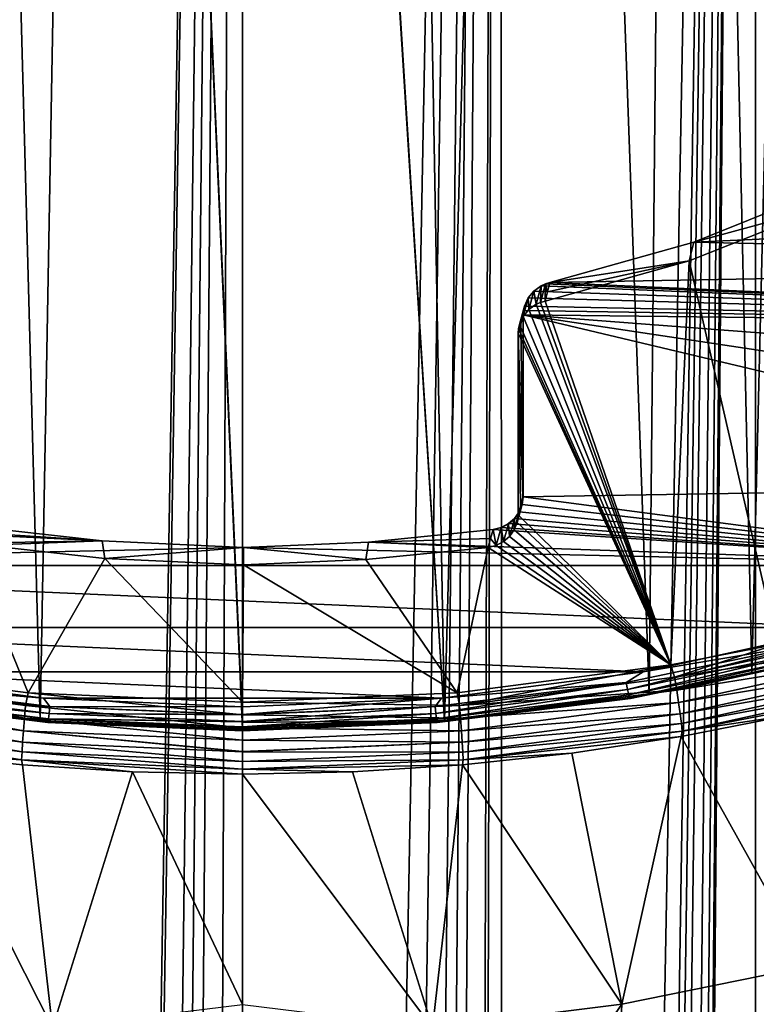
# Model space of a CAD drawing. Header units: millimetres. Extents: x -24 to 24, y 0 to 188.
# Tile 148 of 256: x -1.94 to 4.46, y 105.38 to 113.93. Entities that reach past the tile are written whole.
import ezdxf

# ---------------------------------------------------------------- set-up
doc = ezdxf.new("R2010")
doc.units = ezdxf.units.MM
doc.header["$LTSCALE"] = 58.620611
for name, color, linetype in [('13', 7, 'CONTINUOUS'), ('147', 7, 'CONTINUOUS'), ('150', 7, 'CONTINUOUS'), ('151', 7, 'CONTINUOUS'), ('160', 7, 'CONTINUOUS'), ('161', 7, 'CONTINUOUS'), ('185', 7, 'CONTINUOUS'), ('186', 7, 'CONTINUOUS'), ('187', 7, 'CONTINUOUS'), ('188', 7, 'CONTINUOUS'), ('189', 7, 'CONTINUOUS'), ('190', 7, 'CONTINUOUS'), ('191', 7, 'CONTINUOUS'), ('2', 7, 'CONTINUOUS'), ('31', 7, 'CONTINUOUS'), ('34', 7, 'CONTINUOUS'), ('6', 7, 'CONTINUOUS'), ('61', 7, 'CONTINUOUS'), ('62', 7, 'CONTINUOUS')]:
    doc.layers.add(name, color=color, linetype=linetype)

msp = doc.modelspace()

# ---------------------------------------------------------------- linework, layer by layer
at = {"layer": '13', "color": 7, "linetype": 'CONTINUOUS'}
for points in [[(3.8807, 111.8372, 115.3031), (4.6432, 108.5108, 116.352), (5.0849, 112.3169, 115.1519), (3.8807, 111.8372, 115.3031)], [(2.6278, 111.489, 115.4129), (3.7206, 108.3295, 116.4091), (3.8807, 111.8372, 115.3031), (2.6278, 111.489, 115.4129)], [(3.7206, 108.3295, 116.4091), (4.6432, 108.5108, 116.352), (3.8807, 111.8372, 115.3031), (3.7206, 108.3295, 116.4091)], [(2.4866, 111.4161, 115.4359), (3.7206, 108.3295, 116.4091), (2.552, 111.4616, 115.4216), (2.4866, 111.4161, 115.4359)], [(2.552, 111.4616, 115.4216), (3.7206, 108.3295, 116.4091), (2.5889, 111.4777, 115.4165), (2.552, 111.4616, 115.4216)], [(2.5889, 111.4777, 115.4165), (3.7206, 108.3295, 116.4091), (2.6278, 111.489, 115.4129), (2.5889, 111.4777, 115.4165)], [(2.4364, 111.3558, 115.4549), (3.7206, 108.3295, 116.4091), (2.4866, 111.4161, 115.4359), (2.4364, 111.3558, 115.4549)], [(2.4049, 111.2851, 115.4772), (3.7206, 108.3295, 116.4091), (2.4364, 111.3558, 115.4549), (2.4049, 111.2851, 115.4772)], [(2.3943, 111.2091, 115.5012), (3.7206, 108.3295, 116.4091), (2.3969, 111.2474, 115.4891), (2.3943, 111.2091, 115.5012)], [(2.3943, 109.6344, 115.9977), (3.7206, 108.3295, 116.4091), (2.3943, 111.2091, 115.5012), (2.3943, 109.6344, 115.9977)], [(2.3969, 111.2474, 115.4891), (3.7206, 108.3295, 116.4091), (2.4049, 111.2851, 115.4772), (2.3969, 111.2474, 115.4891)], [(2.3857, 109.5667, 116.019), (3.7206, 108.3295, 116.4091), (2.3943, 109.6344, 115.9977), (2.3857, 109.5667, 116.019)], [(2.3199, 109.4461, 116.0571), (3.7206, 108.3295, 116.4091), (2.3605, 109.5027, 116.0392), (2.3199, 109.4461, 116.0571)], [(2.3605, 109.5027, 116.0392), (3.7206, 108.3295, 116.4091), (2.3857, 109.5667, 116.019), (2.3605, 109.5027, 116.0392)], [(2.2662, 109.4002, 116.0715), (3.7206, 108.3295, 116.4091), (2.3199, 109.4461, 116.0571), (2.2662, 109.4002, 116.0715)], [(-3.718, 108.329, 116.4093), (-1.8622, 108.0879, 116.4853), (-2.3931, 109.3857, 116.0761), (-3.718, 108.329, 116.4093)], [(-2.3931, 109.3857, 116.0761), (-1.8622, 108.0879, 116.4853), (-1.196, 109.2547, 116.1174), (-2.3931, 109.3857, 116.0761)], [(1.0727, 109.2449, 116.1205), (1.8645, 108.0881, 116.4852), (2.1325, 109.3505, 116.0872), (1.0727, 109.2449, 116.1205)], [(1.8645, 108.0881, 116.4852), (3.7206, 108.3295, 116.4091), (2.1325, 109.3505, 116.0872), (1.8645, 108.0881, 116.4852)], [(2.1325, 109.3505, 116.0872), (3.7206, 108.3295, 116.4091), (2.2027, 109.3677, 116.0818), (2.1325, 109.3505, 116.0872)], [(2.2027, 109.3677, 116.0818), (3.7206, 108.3295, 116.4091), (2.2662, 109.4002, 116.0715), (2.2027, 109.3677, 116.0818)], [(-1.8622, 108.0879, 116.4853), (0, 108.0077, 116.5106), (-1.196, 109.2547, 116.1174), (-1.8622, 108.0879, 116.4853)], [(0, 108.0077, 116.5106), (0.008, 109.1999, 116.1347), (-1.196, 109.2547, 116.1174), (0, 108.0077, 116.5106)], [(0.008, 109.1999, 116.1347), (1.8645, 108.0881, 116.4852), (1.0727, 109.2449, 116.1205), (0.008, 109.1999, 116.1347)], [(0, 108.0077, 116.5106), (1.8645, 108.0881, 116.4852), (0.008, 109.1999, 116.1347), (0, 108.0077, 116.5106)]]:
    msp.add_3dface(points, dxfattribs=at)
at = {"layer": '147', "color": 7, "linetype": 'CONTINUOUS'}
for points in [[(5.1213, 112.4841, 115.6234), (12.8937, 112.4113, 115.6464), (3.9204, 112.001, 115.7758), (5.1213, 112.4841, 115.6234)], [(12.8937, 112.4113, 115.6464), (12.0641, 111.8177, 115.8336), (3.9204, 112.001, 115.7758), (12.8937, 112.4113, 115.6464)], [(3.9204, 112.001, 115.7758), (12.0641, 111.8177, 115.8336), (2.6704, 111.6488, 115.8868), (3.9204, 112.001, 115.7758)], [(12.0641, 111.8177, 115.8336), (11.2231, 111.268, 116.0069), (2.6704, 111.6488, 115.8868), (12.0641, 111.8177, 115.8336)], [(2.6318, 111.6375, 115.8904), (11.2231, 111.268, 116.0069), (2.5951, 111.6214, 115.8955), (2.6318, 111.6375, 115.8904)], [(2.6704, 111.6488, 115.8868), (11.2231, 111.268, 116.0069), (2.6318, 111.6375, 115.8904), (2.6704, 111.6488, 115.8868)], [(2.5301, 111.576, 115.9098), (11.2231, 111.268, 116.0069), (2.4802, 111.5159, 115.9287), (2.5301, 111.576, 115.9098)], [(2.5951, 111.6214, 115.8955), (11.2231, 111.268, 116.0069), (2.5301, 111.576, 115.9098), (2.5951, 111.6214, 115.8955)], [(2.4802, 111.5159, 115.9287), (11.2231, 111.268, 116.0069), (2.4487, 111.4455, 115.9509), (2.4802, 111.5159, 115.9287)], [(2.4407, 111.408, 115.9627), (11.2231, 111.268, 116.0069), (2.438, 111.3699, 115.9748), (2.4407, 111.408, 115.9627)], [(2.4487, 111.4455, 115.9509), (11.2231, 111.268, 116.0069), (2.4407, 111.408, 115.9627), (2.4487, 111.4455, 115.9509)], [(9.5216, 110.3035, 116.311), (8.6687, 109.8896, 116.4415), (2.438, 111.3699, 115.9748), (9.5216, 110.3035, 116.311)], [(2.438, 111.3699, 115.9748), (8.6687, 109.8896, 116.4415), (2.438, 109.7905, 116.4728), (2.438, 111.3699, 115.9748)], [(10.3745, 110.7631, 116.1661), (9.5216, 110.3035, 116.311), (2.438, 111.3699, 115.9748), (10.3745, 110.7631, 116.1661)], [(11.2231, 111.268, 116.0069), (10.3745, 110.7631, 116.1661), (2.438, 111.3699, 115.9748), (11.2231, 111.268, 116.0069)], [(-6.9644, 109.1938, 116.6609), (-8.669, 109.8897, 116.4414), (-1.2178, 109.4067, 116.5937), (-6.9644, 109.1938, 116.6609)], [(-8.669, 109.8897, 116.4414), (-2.4369, 109.5423, 116.551), (-1.2178, 109.4067, 116.5937), (-8.669, 109.8897, 116.4414)], [(8.6687, 109.8896, 116.4415), (6.965, 109.1939, 116.6608), (2.438, 109.7905, 116.4728), (8.6687, 109.8896, 116.4415)], [(2.438, 109.7905, 116.4728), (6.965, 109.1939, 116.6608), (2.4295, 109.7227, 116.4941), (2.438, 109.7905, 116.4728)], [(2.4295, 109.7227, 116.4941), (6.965, 109.1939, 116.6608), (2.4043, 109.6588, 116.5143), (2.4295, 109.7227, 116.4941)], [(2.3638, 109.6023, 116.5321), (6.965, 109.1939, 116.6608), (2.3103, 109.5564, 116.5465), (2.3638, 109.6023, 116.5321)], [(2.4043, 109.6588, 116.5143), (6.965, 109.1939, 116.6608), (2.3638, 109.6023, 116.5321), (2.4043, 109.6588, 116.5143)], [(2.1776, 109.5067, 116.5622), (6.965, 109.1939, 116.6608), (1.0951, 109.3969, 116.5968), (2.1776, 109.5067, 116.5622)], [(2.2468, 109.5239, 116.5568), (6.965, 109.1939, 116.6608), (2.1776, 109.5067, 116.5622), (2.2468, 109.5239, 116.5568)], [(2.3103, 109.5564, 116.5465), (6.965, 109.1939, 116.6608), (2.2468, 109.5239, 116.5568), (2.3103, 109.5564, 116.5465)], [(0.0077, 109.3502, 116.6116), (-6.9644, 109.1938, 116.6609), (-1.2178, 109.4067, 116.5937), (0.0077, 109.3502, 116.6116)], [(6.965, 109.1939, 116.6608), (-6.9644, 109.1938, 116.6609), (0.0077, 109.3502, 116.6116), (6.965, 109.1939, 116.6608)], [(1.0951, 109.3969, 116.5968), (6.965, 109.1939, 116.6608), (0.0077, 109.3502, 116.6116), (1.0951, 109.3969, 116.5968)], [(5.2346, 108.6558, 116.8305), (-6.9644, 109.1938, 116.6609), (6.965, 109.1939, 116.6608), (5.2346, 108.6558, 116.8305)], [(-5.2346, 108.6558, 116.8305), (-6.9644, 109.1938, 116.6609), (5.2346, 108.6558, 116.8305), (-5.2346, 108.6558, 116.8305)], [(-3.4805, 108.2713, 116.9517), (-5.2346, 108.6558, 116.8305), (3.4806, 108.2713, 116.9517), (-3.4805, 108.2713, 116.9517)], [(3.4806, 108.2713, 116.9517), (-5.2346, 108.6558, 116.8305), (5.2346, 108.6558, 116.8305), (3.4806, 108.2713, 116.9517)], [(-1.7286, 108.0426, 117.0239), (-3.4805, 108.2713, 116.9517), (1.7285, 108.0426, 117.0239), (-1.7286, 108.0426, 117.0239)], [(1.7285, 108.0426, 117.0239), (-3.4805, 108.2713, 116.9517), (3.4806, 108.2713, 116.9517), (1.7285, 108.0426, 117.0239)], [(0, 107.9673, 117.0476), (-1.7286, 108.0426, 117.0239), (1.7285, 108.0426, 117.0239), (0, 107.9673, 117.0476)]]:
    msp.add_3dface(points, dxfattribs=at)
at = {"layer": '150', "color": 7, "linetype": 'CONTINUOUS'}
for points in [[(3.4806, 108.2713, 116.9517), (5.2346, 108.6558, 116.8305), (4.9677, 108.5176, 116.8836), (3.4806, 108.2713, 116.9517)], [(3.332, 108.1778, 116.9907), (3.4806, 108.2713, 116.9517), (4.9677, 108.5176, 116.8836), (3.332, 108.1778, 116.9907)], [(3.332, 108.1778, 116.9907), (4.9677, 108.5176, 116.8836), (3.3447, 108.1175, 117.0405), (3.332, 108.1778, 116.9907)], [(4.9677, 108.5176, 116.8836), (4.9863, 108.4585, 116.9329), (3.3447, 108.1175, 117.0405), (4.9677, 108.5176, 116.8836)], [(5.313, 108.4698, 117.2037), (4.4244, 108.2551, 117.2714), (5.0228, 108.3822, 117.1549), (5.313, 108.4698, 117.2037)], [(4.9863, 108.4585, 116.9329), (3.3559, 108.0709, 117.1072), (3.3447, 108.1175, 117.0405), (4.9863, 108.4585, 116.9329)], [(5.0029, 108.413, 116.9993), (3.3559, 108.0709, 117.1072), (4.9863, 108.4585, 116.9329), (5.0029, 108.413, 116.9993)], [(5.0029, 108.413, 116.9993), (3.3644, 108.0441, 117.1843), (3.3559, 108.0709, 117.1072), (5.0029, 108.413, 116.9993)], [(5.0154, 108.387, 117.0762), (3.3644, 108.0441, 117.1843), (5.0029, 108.413, 116.9993), (5.0154, 108.387, 117.0762)], [(5.0154, 108.387, 117.0762), (3.3695, 108.0387, 117.2632), (3.3644, 108.0441, 117.1843), (5.0154, 108.387, 117.0762)], [(5.0228, 108.3822, 117.1549), (3.3695, 108.0387, 117.2632), (5.0154, 108.387, 117.0762), (5.0228, 108.3822, 117.1549)], [(5.0228, 108.3822, 117.1549), (3.5333, 108.0799, 117.3267), (3.3695, 108.0387, 117.2632), (5.0228, 108.3822, 117.1549)], [(4.4244, 108.2551, 117.2714), (3.5333, 108.0799, 117.3267), (5.0228, 108.3822, 117.1549), (4.4244, 108.2551, 117.2714)], [(1.7285, 108.0426, 117.0239), (3.4806, 108.2713, 116.9517), (3.332, 108.1778, 116.9907), (1.7285, 108.0426, 117.0239)], [(1.6723, 107.9704, 117.0561), (1.7285, 108.0426, 117.0239), (3.332, 108.1778, 116.9907), (1.6723, 107.9704, 117.0561)], [(1.6723, 107.9704, 117.0561), (3.332, 108.1778, 116.9907), (1.6787, 107.9093, 117.1061), (1.6723, 107.9704, 117.0561)], [(3.332, 108.1778, 116.9907), (3.3447, 108.1175, 117.0405), (1.6787, 107.9093, 117.1061), (3.332, 108.1778, 116.9907)], [(0, 107.9673, 117.0476), (1.7285, 108.0426, 117.0239), (0, 107.9001, 117.0783), (0, 107.9673, 117.0476)], [(0, 107.9001, 117.0783), (1.7285, 108.0426, 117.0239), (1.6723, 107.9704, 117.0561), (0, 107.9001, 117.0783)], [(3.3447, 108.1175, 117.0405), (1.6845, 107.862, 117.173), (1.6787, 107.9093, 117.1061), (3.3447, 108.1175, 117.0405)], [(3.3559, 108.0709, 117.1072), (1.6845, 107.862, 117.173), (3.3447, 108.1175, 117.0405), (3.3559, 108.0709, 117.1072)], [(3.3559, 108.0709, 117.1072), (1.6888, 107.8347, 117.2504), (1.6845, 107.862, 117.173), (3.3559, 108.0709, 117.1072)], [(3.3644, 108.0441, 117.1843), (1.6888, 107.8347, 117.2504), (3.3559, 108.0709, 117.1072), (3.3644, 108.0441, 117.1843)], [(3.3644, 108.0441, 117.1843), (1.6914, 107.829, 117.3293), (1.6888, 107.8347, 117.2504), (3.3644, 108.0441, 117.1843)], [(3.3695, 108.0387, 117.2632), (1.6914, 107.829, 117.3293), (3.3644, 108.0441, 117.1843), (3.3695, 108.0387, 117.2632)], [(3.5333, 108.0799, 117.3267), (1.7552, 107.8478, 117.3998), (3.3695, 108.0387, 117.2632), (3.5333, 108.0799, 117.3267)], [(0, 107.9001, 117.0783), (1.6723, 107.9704, 117.0561), (0, 107.8963, 117.0807), (0, 107.9001, 117.0783)], [(1.6723, 107.9704, 117.0561), (1.6787, 107.9093, 117.1061), (0, 107.8388, 117.1284), (1.6723, 107.9704, 117.0561)], [(1.6723, 107.9704, 117.0561), (0, 107.8388, 117.1284), (0, 107.8963, 117.0807), (1.6723, 107.9704, 117.0561)], [(3.3695, 108.0387, 117.2632), (1.7552, 107.8478, 117.3998), (1.6914, 107.829, 117.3293), (3.3695, 108.0387, 117.2632)], [(1.6845, 107.862, 117.173), (0, 107.7914, 117.1953), (1.6787, 107.9093, 117.1061), (1.6845, 107.862, 117.173)], [(0, 107.7914, 117.1953), (0, 107.8363, 117.131), (1.6787, 107.9093, 117.1061), (0, 107.7914, 117.1953)], [(1.6787, 107.9093, 117.1061), (0, 107.8363, 117.131), (0, 107.8388, 117.1284), (1.6787, 107.9093, 117.1061)], [(1.6888, 107.8347, 117.2504), (0, 107.7638, 117.2726), (1.6845, 107.862, 117.173), (1.6888, 107.8347, 117.2504)], [(0, 107.7638, 117.2726), (0, 107.7646, 117.2688), (1.6845, 107.862, 117.173), (0, 107.7638, 117.2726)], [(1.6845, 107.862, 117.173), (0, 107.7646, 117.2688), (0, 107.7914, 117.1953), (1.6845, 107.862, 117.173)], [(1.7552, 107.8478, 117.3998), (0, 107.7714, 117.4239), (1.6914, 107.829, 117.3293), (1.7552, 107.8478, 117.3998)], [(1.6914, 107.829, 117.3293), (0, 107.7581, 117.3515), (1.6888, 107.8347, 117.2504), (1.6914, 107.829, 117.3293)], [(0, 107.7581, 117.3515), (0, 107.7578, 117.3468), (1.6888, 107.8347, 117.2504), (0, 107.7581, 117.3515)], [(1.6888, 107.8347, 117.2504), (0, 107.7578, 117.3468), (0, 107.7638, 117.2726), (1.6888, 107.8347, 117.2504)], [(1.6914, 107.829, 117.3293), (0, 107.7714, 117.4239), (0, 107.7581, 117.3515), (1.6914, 107.829, 117.3293)]]:
    msp.add_3dface(points, dxfattribs=at)
at = {"layer": '151', "color": 7, "linetype": 'CONTINUOUS'}
for points in [[(-3.4805, 108.2713, 116.9517), (-1.7286, 108.0426, 117.0239), (-3.3317, 108.1778, 116.9907), (-3.4805, 108.2713, 116.9517)], [(-3.3317, 108.1778, 116.9907), (-1.6721, 107.9704, 117.0561), (-3.3443, 108.1174, 117.0405), (-3.3317, 108.1778, 116.9907)], [(-3.3317, 108.1778, 116.9907), (-1.7286, 108.0426, 117.0239), (-1.6721, 107.9704, 117.0561), (-3.3317, 108.1778, 116.9907)], [(-3.5345, 108.0801, 117.3266), (-3.3691, 108.0387, 117.2632), (-1.7559, 107.8479, 117.3998), (-3.5345, 108.0801, 117.3266)], [(-3.3641, 108.044, 117.1844), (-1.6886, 107.8346, 117.2504), (-3.3691, 108.0387, 117.2632), (-3.3641, 108.044, 117.1844)], [(-3.3556, 108.0709, 117.1072), (-1.6842, 107.862, 117.173), (-3.3641, 108.044, 117.1844), (-3.3556, 108.0709, 117.1072)], [(-3.3641, 108.044, 117.1844), (-1.6842, 107.862, 117.173), (-1.6886, 107.8346, 117.2504), (-3.3641, 108.044, 117.1844)], [(-3.3443, 108.1174, 117.0405), (-1.6785, 107.9093, 117.1061), (-3.3556, 108.0709, 117.1072), (-3.3443, 108.1174, 117.0405)], [(-3.3556, 108.0709, 117.1072), (-1.6785, 107.9093, 117.1061), (-1.6842, 107.862, 117.173), (-3.3556, 108.0709, 117.1072)], [(-3.3443, 108.1174, 117.0405), (-1.6721, 107.9704, 117.0561), (-1.6785, 107.9093, 117.1061), (-3.3443, 108.1174, 117.0405)], [(-1.7286, 108.0426, 117.0239), (0, 107.9673, 117.0476), (-1.6721, 107.9704, 117.0561), (-1.7286, 108.0426, 117.0239)], [(-3.3691, 108.0387, 117.2632), (-1.6886, 107.8346, 117.2504), (-1.6911, 107.829, 117.3293), (-3.3691, 108.0387, 117.2632)], [(-3.3691, 108.0387, 117.2632), (-1.6911, 107.829, 117.3293), (-1.7559, 107.8479, 117.3998), (-3.3691, 108.0387, 117.2632)], [(-1.6721, 107.9704, 117.0561), (0, 107.9001, 117.0783), (-1.6785, 107.9093, 117.1061), (-1.6721, 107.9704, 117.0561)], [(0, 107.9673, 117.0476), (0, 107.9001, 117.0783), (-1.6721, 107.9704, 117.0561), (0, 107.9673, 117.0476)], [(-1.6785, 107.9093, 117.1061), (0, 107.8388, 117.1284), (-1.6842, 107.862, 117.173), (-1.6785, 107.9093, 117.1061)], [(0, 107.9001, 117.0783), (0, 107.8963, 117.0807), (-1.6785, 107.9093, 117.1061), (0, 107.9001, 117.0783)], [(0, 107.8963, 117.0807), (0, 107.8388, 117.1284), (-1.6785, 107.9093, 117.1061), (0, 107.8963, 117.0807)], [(0, 107.7581, 117.3515), (0, 107.7714, 117.4239), (-1.7559, 107.8479, 117.3998), (0, 107.7581, 117.3515)], [(-1.6911, 107.829, 117.3293), (0, 107.7581, 117.3515), (-1.7559, 107.8479, 117.3998), (-1.6911, 107.829, 117.3293)], [(-1.6886, 107.8346, 117.2504), (0, 107.7638, 117.2726), (-1.6911, 107.829, 117.3293), (-1.6886, 107.8346, 117.2504)], [(0, 107.7578, 117.3468), (0, 107.7581, 117.3515), (-1.6911, 107.829, 117.3293), (0, 107.7578, 117.3468)], [(0, 107.7638, 117.2726), (0, 107.7578, 117.3468), (-1.6911, 107.829, 117.3293), (0, 107.7638, 117.2726)], [(-1.6842, 107.862, 117.173), (0, 107.7914, 117.1953), (-1.6886, 107.8346, 117.2504), (-1.6842, 107.862, 117.173)], [(0, 107.7646, 117.2688), (0, 107.7638, 117.2726), (-1.6886, 107.8346, 117.2504), (0, 107.7646, 117.2688)], [(0, 107.7914, 117.1953), (0, 107.7646, 117.2688), (-1.6886, 107.8346, 117.2504), (0, 107.7914, 117.1953)], [(0, 107.8363, 117.131), (0, 107.7914, 117.1953), (-1.6842, 107.862, 117.173), (0, 107.8363, 117.131)], [(0, 107.8388, 117.1284), (0, 107.8363, 117.131), (-1.6842, 107.862, 117.173), (0, 107.8388, 117.1284)]]:
    msp.add_3dface(points, dxfattribs=at)
at = {"layer": '160', "color": 7, "linetype": 'CONTINUOUS'}
for points in [[(3.811, 136.3147, 206.7007), (4.4244, 108.2551, 117.2714), (5.1137, 136.6858, 206.8736), (3.811, 136.3147, 206.7007)], [(4.4244, 108.2551, 117.2714), (5.313, 108.4698, 117.2037), (5.1137, 136.6858, 206.8736), (4.4244, 108.2551, 117.2714)], [(2.5226, 136.0554, 206.5802), (3.5333, 108.0799, 117.3267), (3.811, 136.3147, 206.7007), (2.5226, 136.0554, 206.5802)], [(3.5333, 108.0799, 117.3267), (4.4244, 108.2551, 117.2714), (3.811, 136.3147, 206.7007), (3.5333, 108.0799, 117.3267)], [(1.251, 135.9028, 206.5096), (1.7552, 107.8478, 117.3998), (2.5226, 136.0554, 206.5802), (1.251, 135.9028, 206.5096)], [(1.7552, 107.8478, 117.3998), (3.5333, 108.0799, 117.3267), (2.5226, 136.0554, 206.5802), (1.7552, 107.8478, 117.3998)], [(0, 135.8529, 206.4868), (1.7552, 107.8478, 117.3998), (1.251, 135.9028, 206.5096), (0, 135.8529, 206.4868)], [(0, 135.6474, 205.8351), (1.7552, 107.8478, 117.3998), (0, 135.8529, 206.4868), (0, 135.6474, 205.8351)], [(0, 107.8316, 117.6147), (1.7552, 107.8478, 117.3998), (0, 135.6474, 205.8351), (0, 107.8316, 117.6147)], [(0, 107.7714, 117.4239), (1.7552, 107.8478, 117.3998), (0, 107.8316, 117.6147), (0, 107.7714, 117.4239)]]:
    msp.add_3dface(points, dxfattribs=at)
at = {"layer": '161', "color": 7, "linetype": 'CONTINUOUS'}
for points in [[(-3.5345, 108.0801, 117.3266), (-1.7559, 107.8479, 117.3998), (-2.5216, 136.0553, 206.5802), (-3.5345, 108.0801, 117.3266)], [(-2.5216, 136.0553, 206.5802), (-1.7559, 107.8479, 117.3998), (-1.2501, 135.9027, 206.5096), (-2.5216, 136.0553, 206.5802)], [(-1.7559, 107.8479, 117.3998), (0, 107.7714, 117.4239), (-1.2501, 135.9027, 206.5096), (-1.7559, 107.8479, 117.3998)], [(0, 107.7714, 117.4239), (0, 107.8316, 117.6147), (-1.2501, 135.9027, 206.5096), (0, 107.7714, 117.4239)], [(0, 107.8316, 117.6147), (0, 135.6474, 205.8351), (-1.2501, 135.9027, 206.5096), (0, 107.8316, 117.6147)]]:
    msp.add_3dface(points, dxfattribs=at)
at = {"layer": '185', "color": 7, "linetype": 'CONTINUOUS'}
for points in [[(-1.2178, 109.4067, 116.5937), (-2.4369, 109.5423, 116.551), (-2.415, 109.464, 116.3136), (-1.2178, 109.4067, 116.5937)], [(-2.3931, 109.3857, 116.0761), (-1.2178, 109.4067, 116.5937), (-2.415, 109.464, 116.3136), (-2.3931, 109.3857, 116.0761)], [(-2.3931, 109.3857, 116.0761), (-1.196, 109.2547, 116.1174), (-1.2178, 109.4067, 116.5937), (-2.3931, 109.3857, 116.0761)], [(-1.196, 109.2547, 116.1174), (0.0077, 109.3502, 116.6116), (-1.2178, 109.4067, 116.5937), (-1.196, 109.2547, 116.1174)], [(-1.196, 109.2547, 116.1174), (0.008, 109.1999, 116.1347), (0.0077, 109.3502, 116.6116), (-1.196, 109.2547, 116.1174)]]:
    msp.add_3dface(points, dxfattribs=at)
at = {"layer": '186', "color": 7, "linetype": 'CONTINUOUS'}
for points in [[(2.1776, 109.5067, 116.5622), (1.0951, 109.3969, 116.5968), (2.1551, 109.4287, 116.3251), (2.1776, 109.5067, 116.5622)], [(1.0951, 109.3969, 116.5968), (2.1325, 109.3505, 116.0872), (2.1551, 109.4287, 116.3251), (1.0951, 109.3969, 116.5968)], [(1.0727, 109.2449, 116.1205), (1.0951, 109.3969, 116.5968), (0.0077, 109.3502, 116.6116), (1.0727, 109.2449, 116.1205)], [(0.008, 109.1999, 116.1347), (1.0727, 109.2449, 116.1205), (0.0077, 109.3502, 116.6116), (0.008, 109.1999, 116.1347)], [(1.0727, 109.2449, 116.1205), (2.1325, 109.3505, 116.0872), (1.0951, 109.3969, 116.5968), (1.0727, 109.2449, 116.1205)]]:
    msp.add_3dface(points, dxfattribs=at)
at = {"layer": '187', "color": 7, "linetype": 'CONTINUOUS'}
for points in [[(2.4357, 109.7823, 116.4479), (2.4273, 109.715, 116.4708), (2.415, 109.7084, 116.2228), (2.4357, 109.7823, 116.4479)], [(2.3605, 109.5027, 116.0392), (2.3857, 109.5667, 116.019), (2.4273, 109.715, 116.4708), (2.3605, 109.5027, 116.0392)], [(2.4023, 109.6519, 116.4938), (2.3605, 109.5027, 116.0392), (2.4273, 109.715, 116.4708), (2.4023, 109.6519, 116.4938)], [(2.3857, 109.5667, 116.019), (2.3943, 109.6344, 115.9977), (2.4273, 109.715, 116.4708), (2.3857, 109.5667, 116.019)], [(2.4273, 109.715, 116.4708), (2.3943, 109.6344, 115.9977), (2.415, 109.7084, 116.2228), (2.4273, 109.715, 116.4708)], [(2.3092, 109.5526, 116.535), (2.3199, 109.4461, 116.0571), (2.3622, 109.5967, 116.5156), (2.3092, 109.5526, 116.535)], [(2.3199, 109.4461, 116.0571), (2.3605, 109.5027, 116.0392), (2.3622, 109.5967, 116.5156), (2.3199, 109.4461, 116.0571)], [(2.3622, 109.5967, 116.5156), (2.3605, 109.5027, 116.0392), (2.4023, 109.6519, 116.4938), (2.3622, 109.5967, 116.5156)], [(2.2027, 109.3677, 116.0818), (2.1776, 109.5067, 116.5622), (2.1551, 109.4287, 116.3251), (2.2027, 109.3677, 116.0818)], [(2.1776, 109.5067, 116.5622), (2.2027, 109.3677, 116.0818), (2.2465, 109.522, 116.5508), (2.1776, 109.5067, 116.5622)], [(2.2027, 109.3677, 116.0818), (2.2662, 109.4002, 116.0715), (2.2465, 109.522, 116.5508), (2.2027, 109.3677, 116.0818)], [(2.2465, 109.522, 116.5508), (2.2662, 109.4002, 116.0715), (2.3092, 109.5526, 116.535), (2.2465, 109.522, 116.5508)], [(2.2662, 109.4002, 116.0715), (2.3199, 109.4461, 116.0571), (2.3092, 109.5526, 116.535), (2.2662, 109.4002, 116.0715)], [(2.1325, 109.3505, 116.0872), (2.2027, 109.3677, 116.0818), (2.1551, 109.4287, 116.3251), (2.1325, 109.3505, 116.0872)]]:
    msp.add_3dface(points, dxfattribs=at)
at = {"layer": '188', "color": 7, "linetype": 'CONTINUOUS'}
for points in [[(2.4295, 109.7227, 116.4941), (2.4273, 109.715, 116.4708), (2.4357, 109.7823, 116.4479), (2.4295, 109.7227, 116.4941)], [(2.438, 109.7905, 116.4728), (2.4295, 109.7227, 116.4941), (2.4369, 109.7864, 116.4603), (2.438, 109.7905, 116.4728)], [(2.4357, 109.7823, 116.4479), (2.4369, 109.7864, 116.4603), (2.4295, 109.7227, 116.4941), (2.4357, 109.7823, 116.4479)], [(2.4043, 109.6588, 116.5143), (2.4023, 109.6519, 116.4938), (2.4273, 109.715, 116.4708), (2.4043, 109.6588, 116.5143)], [(2.4295, 109.7227, 116.4941), (2.4043, 109.6588, 116.5143), (2.4273, 109.715, 116.4708), (2.4295, 109.7227, 116.4941)], [(2.3103, 109.5564, 116.5465), (2.3092, 109.5526, 116.535), (2.3622, 109.5967, 116.5156), (2.3103, 109.5564, 116.5465)], [(2.3638, 109.6023, 116.5321), (2.3103, 109.5564, 116.5465), (2.3622, 109.5967, 116.5156), (2.3638, 109.6023, 116.5321)], [(2.3638, 109.6023, 116.5321), (2.3622, 109.5967, 116.5156), (2.4023, 109.6519, 116.4938), (2.3638, 109.6023, 116.5321)], [(2.4043, 109.6588, 116.5143), (2.3638, 109.6023, 116.5321), (2.4023, 109.6519, 116.4938), (2.4043, 109.6588, 116.5143)], [(2.2468, 109.5239, 116.5568), (2.1776, 109.5067, 116.5622), (2.2465, 109.522, 116.5508), (2.2468, 109.5239, 116.5568)], [(2.2468, 109.5239, 116.5568), (2.2465, 109.522, 116.5508), (2.3092, 109.5526, 116.535), (2.2468, 109.5239, 116.5568)], [(2.3103, 109.5564, 116.5465), (2.2468, 109.5239, 116.5568), (2.3092, 109.5526, 116.535), (2.3103, 109.5564, 116.5465)]]:
    msp.add_3dface(points, dxfattribs=at)
at = {"layer": '189', "color": 7, "linetype": 'CONTINUOUS'}
for points in [[(2.438, 111.3699, 115.9748), (2.438, 109.7905, 116.4728), (2.4162, 111.2897, 115.7388), (2.438, 111.3699, 115.9748)], [(2.438, 109.7905, 116.4728), (2.3943, 111.2091, 115.5012), (2.4162, 111.2897, 115.7388), (2.438, 109.7905, 116.4728)], [(2.3943, 109.6344, 115.9977), (2.3943, 111.2091, 115.5012), (2.415, 109.7084, 116.2228), (2.3943, 109.6344, 115.9977)], [(2.3943, 111.2091, 115.5012), (2.438, 109.7905, 116.4728), (2.4369, 109.7864, 116.4603), (2.3943, 111.2091, 115.5012)], [(2.3943, 111.2091, 115.5012), (2.4357, 109.7823, 116.4479), (2.415, 109.7084, 116.2228), (2.3943, 111.2091, 115.5012)], [(2.4357, 109.7823, 116.4479), (2.3943, 111.2091, 115.5012), (2.4369, 109.7864, 116.4603), (2.4357, 109.7823, 116.4479)]]:
    msp.add_3dface(points, dxfattribs=at)
at = {"layer": '190', "color": 7, "linetype": 'CONTINUOUS'}
for points in [[(2.5889, 111.4777, 115.4165), (2.6278, 111.489, 115.4129), (2.6318, 111.6375, 115.8904), (2.5889, 111.4777, 115.4165)], [(2.5889, 111.4777, 115.4165), (2.6318, 111.6375, 115.8904), (2.5951, 111.6214, 115.8955), (2.5889, 111.4777, 115.4165)], [(2.6318, 111.6375, 115.8904), (2.6278, 111.489, 115.4129), (2.6491, 111.5689, 115.65), (2.6318, 111.6375, 115.8904)], [(2.6704, 111.6488, 115.8868), (2.6318, 111.6375, 115.8904), (2.6491, 111.5689, 115.65), (2.6704, 111.6488, 115.8868)], [(2.4866, 111.4161, 115.4359), (2.5301, 111.576, 115.9098), (2.4802, 111.5159, 115.9287), (2.4866, 111.4161, 115.4359)], [(2.4866, 111.4161, 115.4359), (2.552, 111.4616, 115.4216), (2.5301, 111.576, 115.9098), (2.4866, 111.4161, 115.4359)], [(2.552, 111.4616, 115.4216), (2.5951, 111.6214, 115.8955), (2.5301, 111.576, 115.9098), (2.552, 111.4616, 115.4216)], [(2.552, 111.4616, 115.4216), (2.5889, 111.4777, 115.4165), (2.5951, 111.6214, 115.8955), (2.552, 111.4616, 115.4216)], [(2.4364, 111.3558, 115.4549), (2.4866, 111.4161, 115.4359), (2.4802, 111.5159, 115.9287), (2.4364, 111.3558, 115.4549)], [(2.4364, 111.3558, 115.4549), (2.4802, 111.5159, 115.9287), (2.4487, 111.4455, 115.9509), (2.4364, 111.3558, 115.4549)], [(2.3969, 111.2474, 115.4891), (2.4049, 111.2851, 115.4772), (2.4407, 111.408, 115.9627), (2.3969, 111.2474, 115.4891)], [(2.3969, 111.2474, 115.4891), (2.4407, 111.408, 115.9627), (2.438, 111.3699, 115.9748), (2.3969, 111.2474, 115.4891)], [(2.4049, 111.2851, 115.4772), (2.4364, 111.3558, 115.4549), (2.4487, 111.4455, 115.9509), (2.4049, 111.2851, 115.4772)], [(2.4049, 111.2851, 115.4772), (2.4487, 111.4455, 115.9509), (2.4407, 111.408, 115.9627), (2.4049, 111.2851, 115.4772)], [(2.3969, 111.2474, 115.4891), (2.438, 111.3699, 115.9748), (2.4162, 111.2897, 115.7388), (2.3969, 111.2474, 115.4891)], [(2.3943, 111.2091, 115.5012), (2.3969, 111.2474, 115.4891), (2.4162, 111.2897, 115.7388), (2.3943, 111.2091, 115.5012)]]:
    msp.add_3dface(points, dxfattribs=at)
at = {"layer": '191', "color": 7, "linetype": 'CONTINUOUS'}
for points in [[(5.0849, 112.3169, 115.1519), (5.1213, 112.4841, 115.6234), (3.9204, 112.001, 115.7758), (5.0849, 112.3169, 115.1519)], [(3.8807, 111.8372, 115.3031), (5.0849, 112.3169, 115.1519), (3.9204, 112.001, 115.7758), (3.8807, 111.8372, 115.3031)], [(3.8807, 111.8372, 115.3031), (3.9204, 112.001, 115.7758), (2.6704, 111.6488, 115.8868), (3.8807, 111.8372, 115.3031)], [(2.6278, 111.489, 115.4129), (3.8807, 111.8372, 115.3031), (2.6491, 111.5689, 115.65), (2.6278, 111.489, 115.4129)], [(3.8807, 111.8372, 115.3031), (2.6704, 111.6488, 115.8868), (2.6491, 111.5689, 115.65), (3.8807, 111.8372, 115.3031)]]:
    msp.add_3dface(points, dxfattribs=at)
at = {"layer": '2', "color": 7, "linetype": 'CONTINUOUS'}
for points in [[(0, 148, -24.25), (-1.9521, 30.2443, -24.1713), (-2.2375, 148, -24.1466), (0, 148, -24.25)], [(-1.875, 30.2898, -24.1774), (-1.9521, 30.2443, -24.1713), (0, 148, -24.25), (-1.875, 30.2898, -24.1774)], [(-1.4334, 30.4999, -24.2076), (-1.875, 30.2898, -24.1774), (0, 148, -24.25), (-1.4334, 30.4999, -24.2076)], [(-1.1935, 30.583, -24.2206), (-1.4334, 30.4999, -24.2076), (0, 148, -24.25), (-1.1935, 30.583, -24.2206)], [(-0.9392, 30.6509, -24.2318), (-1.1935, 30.583, -24.2206), (0, 148, -24.25), (-0.9392, 30.6509, -24.2318)], [(-0.4759, 30.7296, -24.2453), (-0.9392, 30.6509, -24.2318), (0, 148, -24.25), (-0.4759, 30.7296, -24.2453)], [(0, 30.7562, -24.25), (-0.4759, 30.7296, -24.2453), (0, 148, -24.25), (0, 30.7562, -24.25)]]:
    msp.add_3dface(points, dxfattribs=at)
at = {"layer": '31', "color": 7, "linetype": 'CONTINUOUS'}
for points in [[(0, 30.7562, -24.25), (0, 148, -24.25), (2.2375, 148, -24.1466), (0, 30.7562, -24.25)], [(0, 30.7562, -24.25), (2.2375, 148, -24.1466), (0.4759, 30.7296, -24.2453), (0, 30.7562, -24.25)], [(0.4759, 30.7296, -24.2453), (2.2375, 148, -24.1466), (0.9392, 30.6509, -24.2318), (0.4759, 30.7296, -24.2453)], [(0.9392, 30.6509, -24.2318), (2.2375, 148, -24.1466), (1.1935, 30.583, -24.2206), (0.9392, 30.6509, -24.2318)], [(1.1935, 30.583, -24.2206), (2.2375, 148, -24.1466), (1.4334, 30.4999, -24.2076), (1.1935, 30.583, -24.2206)], [(1.4334, 30.4999, -24.2076), (2.2375, 148, -24.1466), (1.875, 30.2898, -24.1774), (1.4334, 30.4999, -24.2076)], [(1.875, 30.2898, -24.1774), (2.2375, 148, -24.1466), (1.9521, 30.2443, -24.1713), (1.875, 30.2898, -24.1774)], [(1.9521, 30.2443, -24.1713), (2.2375, 148, -24.1466), (2.2688, 30.0237, -24.1436), (1.9521, 30.2443, -24.1713)], [(2.2375, 148, -24.1466), (4.4559, 148, -23.8371), (2.2688, 30.0237, -24.1436), (2.2375, 148, -24.1466)], [(2.2688, 30.0237, -24.1436), (4.4559, 148, -23.8371), (2.6138, 29.7053, -24.1087), (2.2688, 30.0237, -24.1436)], [(2.6138, 29.7053, -24.1087), (4.4559, 148, -23.8371), (2.7531, 29.545, -24.0932), (2.6138, 29.7053, -24.1087)], [(2.7531, 29.545, -24.0932), (4.4559, 148, -23.8371), (2.9061, 29.3394, -24.0752), (2.7531, 29.545, -24.0932)], [(2.9061, 29.3394, -24.0752), (4.4559, 148, -23.8371), (3.1409, 28.9321, -24.0457), (2.9061, 29.3394, -24.0752)], [(3.1409, 28.9321, -24.0457), (4.4559, 148, -23.8371), (3.3131, 28.4914, -24.0226), (3.1409, 28.9321, -24.0457)], [(3.3131, 28.4914, -24.0226), (4.4559, 148, -23.8371), (3.4185, 28.0269, -24.0078), (3.3131, 28.4914, -24.0226)], [(3.4185, 28.0269, -24.0078), (4.4559, 148, -23.8371), (3.4539, 27.55, -24.0028), (3.4185, 28.0269, -24.0078)], [(4.4559, 148, -23.8371), (4.4559, 0.5, -23.8371), (3.4539, 27.55, -24.0028), (4.4559, 148, -23.8371)], [(6.6363, 0.5, -23.3243), (4.4559, 0.5, -23.8371), (6.6363, 148, -23.3243), (6.6363, 0.5, -23.3243)], [(6.6363, 148, -23.3243), (4.4559, 0.5, -23.8371), (4.4559, 148, -23.8371), (6.6363, 148, -23.3243)]]:
    msp.add_3dface(points, dxfattribs=at)
at = {"layer": '34', "color": 7, "linetype": 'CONTINUOUS'}
for points in [[(4.7534, 107.8945, 116.0193), (3.8097, 107.7093, 116.0784), (4.9205, 105.7155, 108.8369), (4.7534, 107.8945, 116.0193)], [(3.8097, 107.7093, 116.0784), (2.8614, 107.5654, 116.1246), (3.2943, 105.3854, 108.9181), (3.8097, 107.7093, 116.0784)], [(4.9205, 105.7155, 108.8369), (3.8097, 107.7093, 116.0784), (3.2943, 105.3854, 108.9181), (4.9205, 105.7155, 108.8369)], [(2.8614, 107.5654, 116.1246), (1.91, 107.4627, 116.1576), (3.2943, 105.3854, 108.9181), (2.8614, 107.5654, 116.1246)], [(1.91, 107.4627, 116.1576), (0.9559, 107.4011, 116.1775), (1.6494, 105.1794, 108.9674), (1.91, 107.4627, 116.1576)], [(3.2943, 105.3854, 108.9181), (1.91, 107.4627, 116.1576), (1.6494, 105.1794, 108.9674), (3.2943, 105.3854, 108.9181)], [(0.9559, 107.4011, 116.1775), (0, 107.3805, 116.1841), (1.6494, 105.1794, 108.9674), (0.9559, 107.4011, 116.1775)], [(0, 107.3805, 116.1841), (0, 105.3821, 109.8461), (1.6494, 105.1794, 108.9674), (0, 107.3805, 116.1841)], [(4.9205, 105.7155, 108.8369), (3.2943, 105.3854, 108.9181), (3.1913, 103.1345, 101.7531), (4.9205, 105.7155, 108.8369)], [(4.9205, 105.7155, 108.8369), (3.1913, 103.1345, 101.7531), (4.7718, 103.4663, 101.6797), (4.9205, 105.7155, 108.8369)], [(3.2943, 105.3854, 108.9181), (1.6494, 105.1794, 108.9674), (1.5945, 102.9207, 101.7965), (3.2943, 105.3854, 108.9181)], [(3.2943, 105.3854, 108.9181), (1.5945, 102.9207, 101.7965), (3.1913, 103.1345, 101.7531), (3.2943, 105.3854, 108.9181)]]:
    msp.add_3dface(points, dxfattribs=at)
at = {"layer": '6', "color": 7, "linetype": 'CONTINUOUS'}
for points in [[(-1.6494, 105.1794, 108.9674), (-2.8609, 107.5653, 116.1246), (-3.2943, 105.3854, 108.9181), (-1.6494, 105.1794, 108.9674)], [(-1.9095, 107.4626, 116.1576), (-2.8609, 107.5653, 116.1246), (-1.6494, 105.1794, 108.9674), (-1.9095, 107.4626, 116.1576)], [(-0.9556, 107.401, 116.1775), (-1.9095, 107.4626, 116.1576), (-1.6494, 105.1794, 108.9674), (-0.9556, 107.401, 116.1775)], [(0, 105.3821, 109.8461), (-0.9556, 107.401, 116.1775), (-1.6494, 105.1794, 108.9674), (0, 105.3821, 109.8461)], [(0, 107.3805, 116.1841), (-0.9556, 107.401, 116.1775), (0, 105.3821, 109.8461), (0, 107.3805, 116.1841)], [(-1.6494, 105.1794, 108.9674), (-3.2943, 105.3854, 108.9181), (-1.5945, 102.9207, 101.7965), (-1.6494, 105.1794, 108.9674)], [(-3.2943, 105.3854, 108.9181), (-3.1913, 103.1345, 101.7531), (-1.5945, 102.9207, 101.7965), (-3.2943, 105.3854, 108.9181)]]:
    msp.add_3dface(points, dxfattribs=at)
at = {"layer": '61', "color": 7, "linetype": 'CONTINUOUS'}
for points in [[(5.5899, 108.626, 116.3024), (4.6432, 108.5108, 116.352), (3.752, 108.2229, 116.4295), (5.5899, 108.626, 116.3024)], [(5.5899, 108.626, 116.3024), (3.752, 108.2229, 116.4295), (5.6183, 108.5173, 116.2976), (5.5899, 108.626, 116.3024)], [(4.6432, 108.5108, 116.352), (3.7206, 108.3295, 116.4091), (3.752, 108.2229, 116.4295), (4.6432, 108.5108, 116.352)], [(5.6183, 108.5173, 116.2976), (3.752, 108.2229, 116.4295), (3.7711, 108.1121, 116.4253), (5.6183, 108.5173, 116.2976)], [(5.6183, 108.5173, 116.2976), (3.7711, 108.1121, 116.4253), (5.6437, 108.4118, 116.2678), (5.6183, 108.5173, 116.2976)], [(5.6437, 108.4118, 116.2678), (3.7711, 108.1121, 116.4253), (3.7883, 108.0048, 116.3961), (5.6437, 108.4118, 116.2678)], [(5.6437, 108.4118, 116.2678), (3.7883, 108.0048, 116.3961), (5.6649, 108.315, 116.2147), (5.6437, 108.4118, 116.2678)], [(3.7206, 108.3295, 116.4091), (1.8645, 108.0881, 116.4852), (1.8837, 107.979, 116.5064), (3.7206, 108.3295, 116.4091)], [(3.752, 108.2229, 116.4295), (3.7206, 108.3295, 116.4091), (1.8837, 107.979, 116.5064), (3.752, 108.2229, 116.4295)], [(5.6649, 108.315, 116.2147), (3.7883, 108.0048, 116.3961), (3.8025, 107.9065, 116.3435), (5.6649, 108.315, 116.2147)], [(5.6649, 108.315, 116.2147), (3.8025, 107.9065, 116.3435), (5.6808, 108.2316, 116.1408), (5.6649, 108.315, 116.2147)], [(3.752, 108.2229, 116.4295), (1.8837, 107.979, 116.5064), (3.7711, 108.1121, 116.4253), (3.752, 108.2229, 116.4295)], [(5.6808, 108.2316, 116.1408), (3.8025, 107.9065, 116.3435), (3.8132, 107.822, 116.2699), (5.6808, 108.2316, 116.1408)], [(5.6808, 108.2316, 116.1408), (3.8132, 107.822, 116.2699), (5.6906, 108.1661, 116.0499), (5.6808, 108.2316, 116.1408)], [(5.6906, 108.1661, 116.0499), (3.8132, 107.822, 116.2699), (3.8198, 107.7557, 116.1793), (5.6906, 108.1661, 116.0499)], [(5.6892, 108.1205, 115.9477), (5.6906, 108.1661, 116.0499), (3.8198, 107.7557, 116.1793), (5.6892, 108.1205, 115.9477)], [(1.8645, 108.0881, 116.4852), (0, 108.0077, 116.5106), (1.8837, 107.979, 116.5064), (1.8645, 108.0881, 116.4852)], [(3.7711, 108.1121, 116.4253), (1.8837, 107.979, 116.5064), (1.8933, 107.867, 116.5026), (3.7711, 108.1121, 116.4253)], [(3.7711, 108.1121, 116.4253), (1.8933, 107.867, 116.5026), (3.7883, 108.0048, 116.3961), (3.7711, 108.1121, 116.4253)], [(4.7534, 107.8945, 116.0193), (5.6892, 108.1205, 115.9477), (3.8198, 107.7557, 116.1793), (4.7534, 107.8945, 116.0193)], [(1.8837, 107.979, 116.5064), (0, 108.0077, 116.5106), (0, 107.8974, 116.5321), (1.8837, 107.979, 116.5064)], [(1.8837, 107.979, 116.5064), (0, 107.8974, 116.5321), (1.8933, 107.867, 116.5026), (1.8837, 107.979, 116.5064)], [(3.7883, 108.0048, 116.3961), (1.8933, 107.867, 116.5026), (1.9019, 107.7586, 116.4738), (3.7883, 108.0048, 116.3961)], [(3.7883, 108.0048, 116.3961), (1.9019, 107.7586, 116.4738), (3.8025, 107.9065, 116.3435), (3.7883, 108.0048, 116.3961)], [(1.8933, 107.867, 116.5026), (0, 107.8974, 116.5321), (0, 107.785, 116.5285), (1.8933, 107.867, 116.5026)], [(3.8025, 107.9065, 116.3435), (1.9019, 107.7586, 116.4738), (1.9091, 107.6593, 116.4214), (3.8025, 107.9065, 116.3435)], [(3.8025, 107.9065, 116.3435), (1.9091, 107.6593, 116.4214), (3.8132, 107.822, 116.2699), (3.8025, 107.9065, 116.3435)], [(3.8097, 107.7093, 116.0784), (4.7534, 107.8945, 116.0193), (3.8198, 107.7557, 116.1793), (3.8097, 107.7093, 116.0784)], [(1.8933, 107.867, 116.5026), (0, 107.785, 116.5285), (1.9019, 107.7586, 116.4738), (1.8933, 107.867, 116.5026)], [(3.8132, 107.822, 116.2699), (1.9091, 107.6593, 116.4214), (1.9145, 107.5741, 116.3481), (3.8132, 107.822, 116.2699)], [(3.8132, 107.822, 116.2699), (1.9145, 107.5741, 116.3481), (3.8198, 107.7557, 116.1793), (3.8132, 107.822, 116.2699)], [(1.9019, 107.7586, 116.4738), (0, 107.785, 116.5285), (0, 107.6762, 116.4998), (1.9019, 107.7586, 116.4738)], [(1.9019, 107.7586, 116.4738), (0, 107.6762, 116.4998), (1.9091, 107.6593, 116.4214), (1.9019, 107.7586, 116.4738)], [(3.8198, 107.7557, 116.1793), (1.9145, 107.5741, 116.3481), (1.9178, 107.5074, 116.2575), (3.8198, 107.7557, 116.1793)], [(3.8097, 107.7093, 116.0784), (3.8198, 107.7557, 116.1793), (1.9178, 107.5074, 116.2575), (3.8097, 107.7093, 116.0784)], [(2.8614, 107.5654, 116.1246), (3.8097, 107.7093, 116.0784), (1.9178, 107.5074, 116.2575), (2.8614, 107.5654, 116.1246)], [(1.9091, 107.6593, 116.4214), (0, 107.6762, 116.4998), (0, 107.5783, 116.4486), (1.9091, 107.6593, 116.4214)], [(0, 107.5766, 116.4475), (1.9091, 107.6593, 116.4214), (0, 107.5783, 116.4486), (0, 107.5766, 116.4475)], [(1.9091, 107.6593, 116.4214), (0, 107.5766, 116.4475), (1.9145, 107.5741, 116.3481), (1.9091, 107.6593, 116.4214)], [(1.9145, 107.5741, 116.3481), (0, 107.5766, 116.4475), (0, 107.493, 116.3761), (1.9145, 107.5741, 116.3481)], [(0, 107.4912, 116.3742), (1.9145, 107.5741, 116.3481), (0, 107.493, 116.3761), (0, 107.4912, 116.3742)], [(1.9145, 107.5741, 116.3481), (0, 107.4912, 116.3742), (1.9178, 107.5074, 116.2575), (1.9145, 107.5741, 116.3481)], [(1.91, 107.4627, 116.1576), (2.8614, 107.5654, 116.1246), (1.9178, 107.5074, 116.2575), (1.91, 107.4627, 116.1576)], [(1.91, 107.4627, 116.1576), (1.9178, 107.5074, 116.2575), (0, 107.4244, 116.2837), (1.91, 107.4627, 116.1576)], [(1.9178, 107.5074, 116.2575), (0, 107.4912, 116.3742), (0, 107.4259, 116.2864), (1.9178, 107.5074, 116.2575)], [(0, 107.4244, 116.2837), (1.9178, 107.5074, 116.2575), (0, 107.4259, 116.2864), (0, 107.4244, 116.2837)], [(0.9559, 107.4011, 116.1775), (1.91, 107.4627, 116.1576), (0, 107.4244, 116.2837), (0.9559, 107.4011, 116.1775)], [(0, 107.3805, 116.1841), (0.9559, 107.4011, 116.1775), (0, 107.4244, 116.2837), (0, 107.3805, 116.1841)]]:
    msp.add_3dface(points, dxfattribs=at)
at = {"layer": '62', "color": 7, "linetype": 'CONTINUOUS'}
for points in [[(-1.8839, 107.979, 116.5064), (-3.718, 108.329, 116.4093), (-3.7523, 108.2229, 116.4295), (-1.8839, 107.979, 116.5064)], [(-1.8622, 108.0879, 116.4853), (-3.718, 108.329, 116.4093), (-1.8839, 107.979, 116.5064), (-1.8622, 108.0879, 116.4853)], [(-1.8935, 107.867, 116.5026), (-3.7523, 108.2229, 116.4295), (-3.7714, 108.1122, 116.4253), (-1.8935, 107.867, 116.5026)], [(-1.8839, 107.979, 116.5064), (-3.7523, 108.2229, 116.4295), (-1.8935, 107.867, 116.5026), (-1.8839, 107.979, 116.5064)], [(-1.9022, 107.7586, 116.4738), (-3.7714, 108.1122, 116.4253), (-3.7885, 108.0049, 116.3961), (-1.9022, 107.7586, 116.4738)], [(-1.8935, 107.867, 116.5026), (-3.7714, 108.1122, 116.4253), (-1.9022, 107.7586, 116.4738), (-1.8935, 107.867, 116.5026)], [(0, 107.8974, 116.5321), (-1.8622, 108.0879, 116.4853), (-1.8839, 107.979, 116.5064), (0, 107.8974, 116.5321)], [(0, 108.0077, 116.5106), (-1.8622, 108.0879, 116.4853), (0, 107.8974, 116.5321), (0, 108.0077, 116.5106)], [(-1.9093, 107.6593, 116.4214), (-3.7885, 108.0049, 116.3961), (-3.8028, 107.9065, 116.3434), (-1.9093, 107.6593, 116.4214)], [(-1.9022, 107.7586, 116.4738), (-3.7885, 108.0049, 116.3961), (-1.9093, 107.6593, 116.4214), (-1.9022, 107.7586, 116.4738)], [(0, 107.785, 116.5285), (-1.8839, 107.979, 116.5064), (-1.8935, 107.867, 116.5026), (0, 107.785, 116.5285)], [(0, 107.785, 116.5285), (0, 107.8974, 116.5321), (-1.8839, 107.979, 116.5064), (0, 107.785, 116.5285)], [(-1.9147, 107.5742, 116.3481), (-3.8028, 107.9065, 116.3434), (-3.8135, 107.8221, 116.2699), (-1.9147, 107.5742, 116.3481)], [(-1.9093, 107.6593, 116.4214), (-3.8028, 107.9065, 116.3434), (-1.9147, 107.5742, 116.3481), (-1.9093, 107.6593, 116.4214)], [(-1.918, 107.5074, 116.2575), (-3.8135, 107.8221, 116.2699), (-3.8201, 107.7558, 116.1792), (-1.918, 107.5074, 116.2575)], [(-1.9147, 107.5742, 116.3481), (-3.8135, 107.8221, 116.2699), (-1.918, 107.5074, 116.2575), (-1.9147, 107.5742, 116.3481)], [(0, 107.6762, 116.4998), (-1.8935, 107.867, 116.5026), (-1.9022, 107.7586, 116.4738), (0, 107.6762, 116.4998)], [(0, 107.6762, 116.4998), (0, 107.785, 116.5285), (-1.8935, 107.867, 116.5026), (0, 107.6762, 116.4998)], [(-2.8609, 107.5653, 116.1246), (-1.918, 107.5074, 116.2575), (-3.8201, 107.7558, 116.1792), (-2.8609, 107.5653, 116.1246)], [(0, 107.5766, 116.4475), (-1.9022, 107.7586, 116.4738), (-1.9093, 107.6593, 116.4214), (0, 107.5766, 116.4475)], [(0, 107.5783, 116.4486), (0, 107.6762, 116.4998), (-1.9022, 107.7586, 116.4738), (0, 107.5783, 116.4486)], [(0, 107.5766, 116.4475), (0, 107.5783, 116.4486), (-1.9022, 107.7586, 116.4738), (0, 107.5766, 116.4475)], [(0, 107.4912, 116.3742), (-1.9093, 107.6593, 116.4214), (-1.9147, 107.5742, 116.3481), (0, 107.4912, 116.3742)], [(0, 107.493, 116.3761), (0, 107.5766, 116.4475), (-1.9093, 107.6593, 116.4214), (0, 107.493, 116.3761)], [(0, 107.4912, 116.3742), (0, 107.493, 116.3761), (-1.9093, 107.6593, 116.4214), (0, 107.4912, 116.3742)], [(-2.8609, 107.5653, 116.1246), (-1.9095, 107.4626, 116.1576), (-1.918, 107.5074, 116.2575), (-2.8609, 107.5653, 116.1246)], [(0, 107.4244, 116.2837), (-1.9147, 107.5742, 116.3481), (-1.918, 107.5074, 116.2575), (0, 107.4244, 116.2837)], [(0, 107.4259, 116.2864), (0, 107.4912, 116.3742), (-1.9147, 107.5742, 116.3481), (0, 107.4259, 116.2864)], [(0, 107.4244, 116.2837), (0, 107.4259, 116.2864), (-1.9147, 107.5742, 116.3481), (0, 107.4244, 116.2837)], [(-1.9095, 107.4626, 116.1576), (-0.9556, 107.401, 116.1775), (-1.918, 107.5074, 116.2575), (-1.9095, 107.4626, 116.1576)], [(-0.9556, 107.401, 116.1775), (0, 107.3805, 116.1841), (-1.918, 107.5074, 116.2575), (-0.9556, 107.401, 116.1775)], [(0, 107.3805, 116.1841), (0, 107.4244, 116.2837), (-1.918, 107.5074, 116.2575), (0, 107.3805, 116.1841)]]:
    msp.add_3dface(points, dxfattribs=at)

doc.saveas('drawing.dxf')
